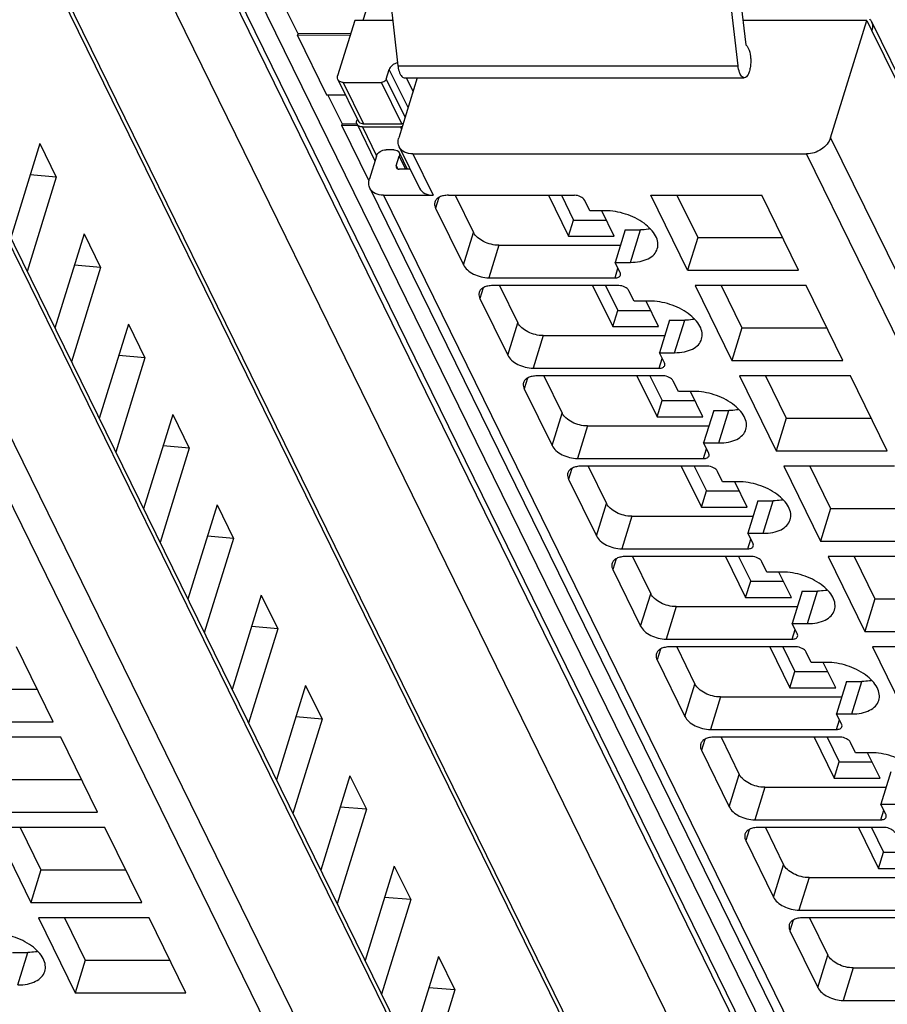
# Model space of a CAD drawing. Header units: millimetres. Extents: x 0 to 594, y 0 to 420.
# Tile 15 of 236: x 180 to 194, y 45 to 61. Entities that reach past the tile are written whole.
import ezdxf

# ---------------------------------------------------------------- set-up
doc = ezdxf.new("R2010")
doc.units = ezdxf.units.MM
doc.header["$LTSCALE"] = 32.67
doc.layers.get('0').update_dxf_attribs({"linetype": 'CONTINUOUS'})

msp = doc.modelspace()

# ---------------------------------------------------------------- linework, layer by layer
at = {"color": 9, "linetype": 'CONTINUOUS'}
for p, q in [((197.77452, 32.10772), (179.92668, 68.4778)), ((197.00048, 31.58985), (179.15263, 67.95995)), ((180.59786, 67.95995), (198.44572, 31.58985)), ((193.74649, 34.72941), (179.22649, 64.31805)), ((192.96261, 30.66302), (178.23925, 60.66606)), ((208.49784, 30.66302), (193.77448, 60.66606)), ((186.15909, 60.10066), (191.62405, 60.10066)), ((186.32099, 59.42904), (186.01956, 60.04327)), ((185.27957, 59.83439), (185.60495, 59.17134)), ((186.21899, 59.17134), (185.89361, 59.83439)), ((185.97115, 59.88661), (186.27257, 59.27238)), ((186.29129, 59.91003), (186.40071, 59.68704)), ((185.58881, 59.11911), (185.81534, 58.65749)), ((186.21657, 59.09116), (186.20285, 59.11911)), ((177.57534, 58.94662), (192.46138, 28.61205)), ((193.11056, 58.94662), (207.99661, 28.61205)), ((192.07367, 28.35094), (177.18763, 58.68551)), ((186.39824, 58.68551), (186.72361, 58.02246)), ((207.6089, 28.35094), (192.72285, 58.68551)), ((186.28293, 58.44023), (186.18042, 58.64912)), ((186.132, 58.49245), (186.15573, 58.4441)), ((185.92536, 58.02246), (200.16065, 29.01399)), ((186.81725, 57.98792), (186.76389, 57.81525)), ((187.21129, 56.90356), (187.37266, 57.42578)), ((189.89273, 56.945), (190.05411, 57.46722)), ((187.78136, 57.21857), (187.61999, 56.69636)), ((189.64632, 56.69636), (189.69377, 56.84991)), ((187.52901, 56.5375), (187.47565, 56.36483)), ((187.92305, 55.45314), (188.08443, 55.97535)), ((190.60449, 55.49458), (190.76587, 56.01679)), ((188.49313, 55.76815), (188.33175, 55.24593)), ((190.35808, 55.24593), (190.40554, 55.39949)), ((188.24078, 55.08708), (188.18742, 54.91441)), ((191.31626, 54.04415), (191.47763, 54.56637)), ((188.63481, 54.00271), (188.79619, 54.52493)), ((189.20489, 54.31773), (189.04351, 53.79551)), ((191.06985, 53.79551), (191.1173, 53.94907)), ((188.95254, 53.63665), (188.89918, 53.46398)), ((189.34658, 52.55229), (189.50796, 53.07451)), ((192.02802, 52.59373), (192.1894, 53.11595)), ((189.91666, 52.8673), (189.75528, 52.34509)), ((191.78161, 52.34509), (191.82907, 52.49864)), ((189.66431, 52.18623), (189.61095, 52.01356)), ((190.05834, 51.10187), (190.21972, 51.62408)), ((192.73979, 51.14331), (192.90116, 51.66552)), ((190.62842, 51.41688), (190.46704, 50.89466)), ((192.49338, 50.89466), (192.54083, 51.04822)), ((190.37607, 50.73581), (190.32271, 50.56314)), ((190.77011, 49.65144), (190.93148, 50.17366)), ((193.45155, 49.69288), (193.61293, 50.2151)), ((191.34019, 49.96646), (191.17881, 49.44424)), ((193.20514, 49.44424), (193.2526, 49.5978)), ((191.08784, 49.28538), (191.03448, 49.11271)), ((191.48187, 48.20102), (191.64325, 48.72324)), ((192.05195, 48.51603), (191.89057, 47.99382)), ((193.91691, 47.99382), (193.96436, 48.14737)), ((191.7996, 47.83496), (191.74624, 47.66229)), ((192.19364, 46.7506), (192.35501, 47.27281)), ((192.76371, 47.06561), (192.60234, 46.54339)), ((192.51136, 46.38454), (192.45801, 46.21187)), ((180.05161, 45.34161), (180.21299, 45.86383)), ((192.9054, 45.30017), (193.06678, 45.82239)), ((193.47548, 45.61519), (193.3141, 45.09297))]:
    msp.add_line(p, q, dxfattribs=at)
at = {"color": 7, "linetype": 'CONTINUOUS'}
for p, q in [((180.16075, 68.18848), (198.00861, 31.81837)), ((179.21872, 64.4649), (193.73871, 34.87626)), ((185.8753, 62.55051), (186.15909, 60.10066)), ((191.62405, 60.10066), (191.34026, 62.55051)), ((191.54173, 62.21423), (191.74771, 60.43606)), ((185.94438, 61.95414), (185.59595, 60.8266)), ((184.55332, 60.61453), (184.32203, 61.08584)), ((178.23163, 60.80997), (192.95499, 30.80693)), ((185.46338, 60.8266), (185.18904, 59.93883)), ((186.075, 60.8266), (185.46338, 60.8266)), ((193.69152, 60.8266), (191.70247, 60.8266)), ((193.11056, 58.94662), (193.69152, 60.8266)), ((193.69152, 60.8266), (193.77287, 60.66084)), ((193.76686, 60.80997), (208.49021, 30.80693)), ((184.54517, 60.5884), (184.55324, 60.61451)), ((185.39171, 60.59467), (184.54517, 60.5884)), ((184.54517, 60.5884), (185.0129, 59.63527)), ((185.39977, 60.62078), (184.55326, 60.61451)), ((193.77287, 60.66084), (193.77448, 60.66606)), ((185.97115, 59.88661), (186.01956, 60.04327)), ((185.19215, 59.88009), (185.51752, 59.21704)), ((185.27957, 59.83439), (185.89361, 59.83439)), ((186.46962, 59.91003), (186.1719, 58.94662)), ((186.25863, 59.91003), (191.72359, 59.91003)), ((185.0129, 59.63527), (185.31121, 59.63748)), ((185.26509, 59.16411), (185.0338, 59.63542)), ((185.25693, 59.13798), (185.265, 59.16409)), ((185.51363, 59.13988), (185.25693, 59.13798)), ((185.25693, 59.13798), (185.69181, 58.25179)), ((185.50142, 59.16584), (185.26502, 59.16409)), ((185.50448, 59.24363), (185.49828, 59.22356)), ((185.50139, 59.16482), (185.78976, 58.57717)), ((185.60495, 59.17134), (186.21899, 59.17134)), ((185.58881, 59.11911), (186.20285, 59.11911)), ((180.40461, 58.85345), (179.93596, 57.33691)), ((180.40461, 58.85345), (180.66898, 58.31472)), ((186.08989, 58.75356), (185.96708, 58.75356)), ((186.17731, 58.70786), (186.30864, 58.44023)), ((186.17968, 58.79977), (186.50506, 58.13672)), ((186.39824, 58.68551), (192.72285, 58.68551)), ((185.81199, 58.64912), (185.69903, 58.28357)), ((186.132, 58.49245), (186.18042, 58.64912)), ((180.66898, 58.31472), (180.24954, 58.35165)), ((186.35612, 58.44023), (186.17727, 58.44023)), ((180.66898, 58.31472), (180.20033, 56.79818)), ((185.70681, 58.13672), (199.94209, 29.12825)), ((185.92536, 58.02246), (186.72361, 58.02246)), ((186.96923, 58.02246), (188.99556, 58.02246)), ((187.07985, 58.02246), (187.37266, 57.42578)), ((188.57523, 58.02246), (188.89855, 57.36362)), ((188.78406, 58.02246), (188.97923, 57.62472)), ((189.24039, 57.77381), (189.15904, 57.93958)), ((190.81339, 56.82068), (190.22365, 58.02246)), ((190.22365, 58.02246), (192.00436, 58.02246)), ((190.64129, 58.02246), (190.97477, 57.3429)), ((192.59411, 56.82068), (192.00436, 58.02246)), ((186.76389, 57.81525), (187.21129, 56.90356)), ((189.48601, 57.77381), (189.24039, 57.77381)), ((189.63539, 57.36362), (189.4341, 57.77381)), ((188.89855, 57.36362), (188.97923, 57.62472)), ((188.97923, 57.62472), (189.50726, 57.62472)), ((181.11637, 57.40302), (180.64773, 55.88649)), ((181.11637, 57.40302), (181.38074, 56.86429)), ((189.80849, 57.46722), (189.64711, 56.945)), ((189.80849, 57.46722), (190.05411, 57.46722)), ((188.89855, 57.36362), (189.63539, 57.36362)), ((190.97477, 57.3429), (190.81339, 56.82068)), ((190.97477, 57.3429), (192.33784, 57.3429)), ((187.78136, 57.21857), (189.73165, 57.21857)), ((189.72846, 56.77924), (189.64711, 56.945)), ((189.64711, 56.945), (189.89273, 56.945)), ((181.38074, 56.86429), (180.9121, 55.34776)), ((181.38074, 56.86429), (180.96131, 56.90123)), ((190.81339, 56.82068), (192.59411, 56.82068)), ((187.61999, 56.69636), (189.64632, 56.69636)), ((189.70733, 56.57203), (187.68099, 56.57203)), ((187.79162, 56.57203), (188.08443, 55.97535)), ((189.287, 56.57203), (189.61031, 55.91319)), ((189.49582, 56.57203), (189.691, 56.1743)), ((189.95215, 56.32339), (189.87081, 56.48915)), ((190.93541, 56.57203), (191.52516, 55.37025)), ((192.71613, 56.57203), (190.93541, 56.57203)), ((191.35305, 56.57203), (191.68654, 55.89247)), ((193.30588, 55.37025), (192.71613, 56.57203)), ((187.47565, 56.36483), (187.92305, 55.45314)), ((190.19777, 56.32339), (189.95215, 56.32339)), ((190.34716, 55.91319), (190.14586, 56.32339)), ((189.61031, 55.91319), (189.691, 56.1743)), ((189.691, 56.1743), (190.21903, 56.1743)), ((190.52025, 56.01679), (190.35888, 55.49458)), ((190.52025, 56.01679), (190.76587, 56.01679)), ((181.82814, 55.9526), (181.35949, 54.43606)), ((181.82814, 55.9526), (182.09251, 55.41387)), ((189.61031, 55.91319), (190.34716, 55.91319)), ((191.68654, 55.89247), (191.52516, 55.37025)), ((191.68654, 55.89247), (193.04961, 55.89247)), ((188.49313, 55.76815), (190.44342, 55.76815)), ((182.09251, 55.41387), (181.62386, 53.89733)), ((182.09251, 55.41387), (181.67307, 55.4508)), ((190.44022, 55.32881), (190.35888, 55.49458)), ((190.35888, 55.49458), (190.60449, 55.49458)), ((191.52516, 55.37025), (193.30588, 55.37025)), ((188.33175, 55.24593), (190.35808, 55.24593)), ((190.41909, 55.12161), (188.39276, 55.12161)), ((188.50338, 55.12161), (188.79619, 54.52493)), ((189.99876, 55.12161), (190.32207, 54.46277)), ((190.20758, 55.12161), (190.40276, 54.72388)), ((190.66392, 54.87297), (190.58257, 55.03873)), ((191.64717, 55.12161), (192.23692, 53.91983)), ((193.42789, 55.12161), (191.64717, 55.12161)), ((192.06482, 55.12161), (192.3983, 54.44205)), ((194.01764, 53.91983), (193.42789, 55.12161)), ((188.18742, 54.91441), (188.63481, 54.00271)), ((190.90953, 54.87297), (190.66392, 54.87297)), ((191.05892, 54.46277), (190.85763, 54.87297)), ((190.32207, 54.46277), (190.40276, 54.72388)), ((190.40276, 54.72388), (190.93079, 54.72388)), ((191.23202, 54.56637), (191.07064, 54.04415)), ((191.23202, 54.56637), (191.47763, 54.56637)), ((182.5399, 54.50218), (182.07126, 52.98564)), ((182.5399, 54.50218), (182.80427, 53.96345)), ((190.32207, 54.46277), (191.05892, 54.46277)), ((192.3983, 54.44205), (192.23692, 53.91983)), ((192.3983, 54.44205), (193.76137, 54.44205)), ((189.20489, 54.31773), (191.15518, 54.31773)), ((182.80427, 53.96345), (182.33563, 52.44691)), ((182.80427, 53.96345), (182.38483, 54.00038)), ((191.15198, 53.87839), (191.07064, 54.04415)), ((191.07064, 54.04415), (191.31626, 54.04415)), ((192.23692, 53.91983), (194.01764, 53.91983)), ((189.04351, 53.79551), (191.06985, 53.79551)), ((191.13086, 53.67119), (189.10452, 53.67119)), ((189.21515, 53.67119), (189.50796, 53.07451)), ((190.71053, 53.67119), (191.03384, 53.01235)), ((190.91935, 53.67119), (191.11453, 53.27346)), ((192.35894, 53.67119), (192.94869, 52.46941)), ((194.13966, 53.67119), (192.35894, 53.67119)), ((192.77658, 53.67119), (193.11006, 52.99163)), ((188.89918, 53.46398), (189.34658, 52.55229)), ((191.37568, 53.42254), (191.29434, 53.58831)), ((191.6213, 53.42254), (191.37568, 53.42254)), ((191.77069, 53.01235), (191.56939, 53.42254)), ((191.03384, 53.01235), (191.11453, 53.27346)), ((191.11453, 53.27346), (191.64255, 53.27346)), ((183.25167, 53.05175), (182.78302, 51.53522)), ((183.25167, 53.05175), (183.51604, 52.51302)), ((191.03384, 53.01235), (191.77069, 53.01235)), ((191.94378, 53.11595), (191.7824, 52.59373)), ((191.94378, 53.11595), (192.1894, 53.11595)), ((193.11006, 52.99163), (192.94869, 52.46941)), ((193.11006, 52.99163), (194.47314, 52.99163)), ((189.91666, 52.8673), (191.86695, 52.8673)), ((183.51604, 52.51302), (183.04739, 50.99649)), ((183.51604, 52.51302), (183.0966, 52.54996)), ((191.86375, 52.42797), (191.7824, 52.59373)), ((191.7824, 52.59373), (192.02802, 52.59373)), ((189.75528, 52.34509), (191.78161, 52.34509)), ((192.94869, 52.46941), (194.7294, 52.46941)), ((191.84262, 52.22076), (189.81629, 52.22076)), ((189.92691, 52.22076), (190.21972, 51.62408)), ((191.42229, 52.22076), (191.7456, 51.56192)), ((191.63111, 52.22076), (191.82629, 51.82303)), ((193.0707, 52.22076), (193.66045, 51.01898)), ((194.85142, 52.22076), (193.0707, 52.22076)), ((193.48835, 52.22076), (193.82183, 51.5412)), ((192.08745, 51.97212), (192.0061, 52.13788)), ((189.61095, 52.01356), (190.05834, 51.10187)), ((192.33306, 51.97212), (192.08745, 51.97212)), ((192.48245, 51.56192), (192.28116, 51.97212)), ((191.7456, 51.56192), (191.82629, 51.82303)), ((191.82629, 51.82303), (192.35432, 51.82303)), ((183.96343, 51.60133), (183.49478, 50.08479)), ((183.96343, 51.60133), (184.2278, 51.0626)), ((191.7456, 51.56192), (192.48245, 51.56192)), ((192.65555, 51.66552), (192.49417, 51.14331)), ((192.65555, 51.66552), (192.90116, 51.66552)), ((190.62842, 51.41688), (192.57871, 51.41688)), ((193.82183, 51.5412), (193.66045, 51.01898)), ((193.82183, 51.5412), (195.1849, 51.5412)), ((184.2278, 51.0626), (183.80836, 51.09953)), ((192.57551, 50.97754), (192.49417, 51.14331)), ((192.49417, 51.14331), (192.73979, 51.14331)), ((184.2278, 51.0626), (183.75915, 49.54606)), ((193.66045, 51.01898), (195.44117, 51.01898)), ((180.6177, 49.56856), (180.02796, 50.77034)), ((190.46704, 50.89466), (192.49338, 50.89466)), ((192.55439, 50.77034), (190.52805, 50.77034)), ((190.63868, 50.77034), (190.93148, 50.17366)), ((192.13406, 50.77034), (192.45737, 50.1115)), ((192.34288, 50.77034), (192.53806, 50.37261)), ((193.78247, 50.77034), (194.37222, 49.56856)), ((195.56319, 50.77034), (193.78247, 50.77034)), ((192.79921, 50.5217), (192.71787, 50.68746)), ((190.32271, 50.56314), (190.77011, 49.65144)), ((193.04483, 50.5217), (192.79921, 50.5217)), ((193.19422, 50.1115), (192.99292, 50.5217)), ((192.45737, 50.1115), (192.53806, 50.37261)), ((192.53806, 50.37261), (193.06608, 50.37261)), ((184.67519, 50.15091), (184.20655, 48.63437)), ((184.67519, 50.15091), (184.93956, 49.61218)), ((193.36731, 50.2151), (193.20593, 49.69288)), ((193.36731, 50.2151), (193.61293, 50.2151)), ((178.99836, 50.09078), (180.36144, 50.09078)), ((191.34019, 49.96646), (193.29047, 49.96646)), ((192.45737, 50.1115), (193.19422, 50.1115)), ((184.93956, 49.61218), (184.52013, 49.64911)), ((193.28728, 49.52712), (193.20593, 49.69288)), ((193.20593, 49.69288), (193.45155, 49.69288)), ((178.83699, 49.56856), (180.6177, 49.56856)), ((184.93956, 49.61218), (184.47092, 48.09564)), ((191.17881, 49.44424), (193.20514, 49.44424)), ((180.73972, 49.31992), (178.959, 49.31992)), ((181.32947, 48.11814), (180.73972, 49.31992)), ((193.26615, 49.31992), (191.23982, 49.31992)), ((191.35044, 49.31992), (191.64325, 48.72324)), ((192.84582, 49.31992), (193.16913, 48.66108)), ((193.05464, 49.31992), (193.24982, 48.92219)), ((193.51098, 49.07127), (193.42963, 49.23704)), ((191.03448, 49.11271), (191.48187, 48.20102)), ((193.75659, 49.07127), (193.51098, 49.07127)), ((193.90598, 48.66108), (193.70469, 49.07127)), ((193.16913, 48.66108), (193.24982, 48.92219)), ((193.24982, 48.92219), (193.77785, 48.92219)), ((185.38696, 48.70048), (184.91831, 47.18395)), ((185.38696, 48.70048), (185.65133, 48.16175)), ((194.07908, 48.76468), (193.9177, 48.24246)), ((179.71013, 48.64036), (181.0732, 48.64036)), ((193.16913, 48.66108), (193.90598, 48.66108)), ((192.05195, 48.51603), (194.00224, 48.51603)), ((193.99904, 48.0767), (193.9177, 48.24246)), ((193.9177, 48.24246), (194.16331, 48.24246)), ((179.54875, 48.11814), (181.32947, 48.11814)), ((185.65133, 48.16175), (185.18268, 46.64522)), ((185.65133, 48.16175), (185.23189, 48.19869)), ((191.89057, 47.99382), (193.91691, 47.99382)), ((179.67077, 47.86949), (180.26051, 46.66771)), ((181.45149, 47.86949), (179.67077, 47.86949)), ((180.08841, 47.86949), (180.42189, 47.18993)), ((182.04123, 46.66771), (181.45149, 47.86949)), ((193.97791, 47.86949), (191.95158, 47.86949)), ((192.06221, 47.86949), (192.35501, 47.27281)), ((193.55758, 47.86949), (193.8809, 47.21065)), ((193.76641, 47.86949), (193.96158, 47.47176)), ((191.74624, 47.66229), (192.19364, 46.7506)), ((193.8809, 47.21065), (193.96158, 47.47176)), ((193.96158, 47.47176), (194.48961, 47.47176)), ((180.42189, 47.18993), (180.26051, 46.66771)), ((180.42189, 47.18993), (181.78497, 47.18993)), ((186.09872, 47.25006), (185.63008, 45.73352)), ((186.09872, 47.25006), (186.36309, 46.71133)), ((193.8809, 47.21065), (194.61774, 47.21065)), ((192.76371, 47.06561), (194.714, 47.06561)), ((180.26051, 46.66771), (182.04123, 46.66771)), ((186.36309, 46.71133), (185.89445, 45.19479)), ((186.36309, 46.71133), (185.94366, 46.74826)), ((192.60234, 46.54339), (194.62867, 46.54339)), ((180.38253, 46.41907), (180.97228, 45.21729)), ((182.16325, 46.41907), (180.38253, 46.41907)), ((180.80018, 46.41907), (181.13366, 45.73951)), ((182.753, 45.21729), (182.16325, 46.41907)), ((194.68968, 46.41907), (192.66334, 46.41907)), ((192.77397, 46.41907), (193.06678, 45.82239)), ((192.45801, 46.21187), (192.9054, 45.30017)), ((179.96738, 45.86383), (180.21299, 45.86383)), ((181.13366, 45.73951), (180.97228, 45.21729)), ((181.13366, 45.73951), (182.49673, 45.73951)), ((186.81049, 45.79964), (186.34184, 44.2831)), ((186.81049, 45.79964), (187.07486, 45.26091)), ((193.47548, 45.61519), (195.42577, 45.61519)), ((187.07486, 45.26091), (186.60621, 43.74437)), ((187.07486, 45.26091), (186.65542, 45.29784)), ((180.97228, 45.21729), (182.753, 45.21729)), ((193.3141, 45.09297), (195.34044, 45.09297))]:
    msp.add_line(p, q, dxfattribs=at)
for centre, radius, start, end in [((193.61481, 60.73535), 0.16937, 26.13953, 28.651716), ((193.61381, 60.73489), 0.17047, 20.378799, 26.132367), ((185.60484, 59.30693), 0.1356, 263.10788, 270.044676), ((186.1146, 58.67707), 0.06985, 26.152647, 30.827112)]:
    msp.add_arc(centre, radius, start, end, dxfattribs=at)
for points in [[(193.73366, 60.85625), (193.74533, 60.84453), (193.75551, 60.83108), (193.76344, 60.81656)], [(186.15387, 60.14626), (186.13838, 60.14414), (186.12307, 60.13978), (186.1087, 60.13363)], [(186.0251, 60.05746), (186.02294, 60.05287), (186.02106, 60.04812), (186.01956, 60.04327)], [(186.21899, 59.17134), (186.22692, 59.17134), (186.23491, 59.17268), (186.24251, 59.17496)], [(186.22582, 59.12089), (186.21823, 59.11974), (186.21053, 59.11911), (186.20285, 59.11911)], [(186.14713, 58.73947), (186.15814, 58.73306), (186.16805, 58.72381), (186.17458, 58.71286)], [(186.132, 58.49245), (186.12911, 58.48309), (186.12925, 58.47189), (186.13356, 58.46308)]]:
    msp.add_open_spline(points, degree=3, dxfattribs=at)
for points, knots in [([(193.77361, 60.79425), (193.77723, 60.78451), (193.78865, 60.74266), (193.78417, 60.6974), (193.77448, 60.66606)], [0, 0, 0, 0, 0.24049099, 1, 1, 1, 1]), ([(191.74771, 60.43606), (191.75159, 60.43368), (191.76881, 60.42018), (191.78057, 60.401), (191.78814, 60.38558)], [0, 0, 0, 0, 0.20946324, 1, 1, 1, 1]), ([(191.78814, 60.38558), (191.80857, 60.34394), (191.82397, 60.27008), (191.82895, 60.16979), (191.82375, 60.09119), (191.80899, 60.01941), (191.78631, 59.95501), (191.7495, 59.91003), (191.72359, 59.91003)], [0, 0, 0, 0, 0.27031636, 0.42849814, 0.58563937, 0.72925847, 0.84897904, 1, 1, 1, 1]), ([(186.1087, 60.13363), (186.09944, 60.12967), (186.06574, 60.11194), (186.03706, 60.08285), (186.0251, 60.05746)], [0, 0, 0, 0, 0.26402802, 1, 1, 1, 1]), ([(186.15909, 60.10066), (186.16057, 60.08794), (186.16732, 60.04261), (186.1795, 59.99752), (186.19408, 59.96781)], [0, 0, 0, 0, 0.27893412, 1, 1, 1, 1]), ([(191.65904, 59.96781), (191.65463, 59.97678), (191.63712, 60.01933), (191.62819, 60.06497), (191.62405, 60.10066)], [0, 0, 0, 0, 0.21767694, 1, 1, 1, 1]), ([(185.19215, 59.88009), (185.18573, 59.89318), (185.18305, 59.91442), (185.18748, 59.93378), (185.18904, 59.93883)], [0, 0, 0, 0, 0.7338598, 1, 1, 1, 1]), ([(186.19408, 59.96781), (186.19828, 59.95925), (186.21214, 59.9341), (186.23861, 59.91003), (186.25863, 59.91003)], [0, 0, 0, 0, 0.32261421, 1, 1, 1, 1]), ([(191.72359, 59.91003), (191.71768, 59.91003), (191.68767, 59.9173), (191.66958, 59.94633), (191.65904, 59.96781)], [0, 0, 0, 0, 0.1980752, 1, 1, 1, 1]), ([(185.27957, 59.83439), (185.26121, 59.83439), (185.22605, 59.84058), (185.19914, 59.86586), (185.19215, 59.88009)], [0, 0, 0, 0, 0.53653651, 1, 1, 1, 1]), ([(185.97115, 59.88661), (185.96892, 59.87937), (185.95268, 59.85086), (185.9183, 59.83439), (185.89361, 59.83439)], [0, 0, 0, 0, 0.23470992, 1, 1, 1, 1]), ([(185.50139, 59.16482), (185.49497, 59.17791), (185.49229, 59.19915), (185.49672, 59.21851), (185.49828, 59.22356)], [0, 0, 0, 0, 0.7338598, 1, 1, 1, 1]), ([(185.58881, 59.11911), (185.57045, 59.11911), (185.53529, 59.12531), (185.50838, 59.15059), (185.50139, 59.16482)], [0, 0, 0, 0, 0.53653651, 1, 1, 1, 1]), ([(185.51753, 59.21704), (185.52351, 59.20486), (185.54466, 59.18268), (185.57337, 59.17417), (185.58857, 59.17232)], [0, 0, 0, 0, 0.46993173, 1, 1, 1, 1]), ([(186.17968, 58.79977), (186.16907, 58.8214), (186.15666, 58.87142), (186.16428, 58.92194), (186.1719, 58.94662)], [0, 0, 0, 0, 0.48263732, 1, 1, 1, 1]), ([(193.11056, 58.94662), (193.08734, 58.87146), (192.97047, 58.73915), (192.80705, 58.68551), (192.72285, 58.68551)], [0, 0, 0, 0, 0.48302105, 1, 1, 1, 1]), ([(185.81199, 58.64912), (185.82128, 58.67918), (185.86803, 58.73211), (185.9334, 58.75356), (185.96708, 58.75356)], [0, 0, 0, 0, 0.48301924, 1, 1, 1, 1]), ([(186.08989, 58.75356), (186.09514, 58.75356), (186.11487, 58.75247), (186.13459, 58.74677), (186.14713, 58.73947)], [0, 0, 0, 0, 0.26597106, 1, 1, 1, 1]), ([(186.1773, 58.70785), (186.18373, 58.69477), (186.1864, 58.67353), (186.18198, 58.65417), (186.18042, 58.64912)], [0, 0, 0, 0, 0.7338598, 1, 1, 1, 1]), ([(186.39824, 58.68551), (186.35236, 58.68551), (186.26446, 58.70099), (186.19715, 58.76417), (186.17968, 58.79977)], [0, 0, 0, 0, 0.53640252, 1, 1, 1, 1]), ([(186.13356, 58.46308), (186.13704, 58.45596), (186.15053, 58.44335), (186.1681, 58.44023), (186.17727, 58.44023)], [0, 0, 0, 0, 0.46369268, 1, 1, 1, 1]), ([(185.70681, 58.13672), (185.69619, 58.15835), (185.68379, 58.20837), (185.6914, 58.25889), (185.69903, 58.28357)], [0, 0, 0, 0, 0.48263732, 1, 1, 1, 1]), ([(185.92536, 58.02246), (185.87948, 58.02246), (185.79158, 58.03794), (185.72428, 58.10112), (185.70681, 58.13672)], [0, 0, 0, 0, 0.53640252, 1, 1, 1, 1]), ([(186.50506, 58.13672), (186.52253, 58.10112), (186.58983, 58.03794), (186.67773, 58.02246), (186.72361, 58.02246)], [0, 0, 0, 0, 0.46359768, 1, 1, 1, 1]), ([(186.75244, 57.91367), (186.75011, 57.90612), (186.74364, 57.87298), (186.75261, 57.83825), (186.76389, 57.81525)], [0, 0, 0, 0, 0.23564532, 1, 1, 1, 1]), ([(186.96923, 58.02246), (186.94314, 58.02246), (186.89399, 58.01831), (186.82795, 57.99757), (186.77763, 57.96306), (186.75757, 57.93026), (186.75244, 57.91367)], [0, 0, 0, 0, 0.30375974, 0.56999726, 0.79778841, 1, 1, 1, 1]), ([(189.15904, 57.93958), (189.14622, 57.96571), (189.09193, 58.00667), (189.02946, 58.02246), (188.99556, 58.02246)], [0, 0, 0, 0, 0.46198205, 1, 1, 1, 1]), ([(190.3263, 57.16258), (190.33612, 57.19441), (190.34068, 57.26751), (190.30123, 57.37661), (190.22295, 57.48184), (190.0682, 57.61521), (189.81971, 57.73466), (189.5974, 57.77381), (189.48601, 57.77381)], [0, 0, 0, 0, 0.08651326, 0.18324425, 0.2955517, 0.42361951, 0.71069026, 1, 1, 1, 1]), ([(187.78136, 57.21857), (187.69662, 57.21857), (187.56992, 57.25114), (187.43653, 57.33778), (187.38747, 57.3956), (187.37266, 57.42578)], [0, 0, 0, 0, 0.53501664, 0.78777233, 1, 1, 1, 1]), ([(190.21454, 57.48308), (190.20194, 57.48041), (190.14898, 57.47085), (190.09502, 57.46722), (190.05411, 57.46722)], [0, 0, 0, 0, 0.23947121, 1, 1, 1, 1]), ([(189.89273, 56.945), (189.94491, 56.945), (190.0432, 56.9533), (190.17529, 56.99479), (190.27595, 57.06377), (190.31604, 57.12939), (190.3263, 57.16258)], [0, 0, 0, 0, 0.30376172, 0.57000494, 0.79777765, 1, 1, 1, 1]), ([(187.21129, 56.90356), (187.22609, 56.87338), (187.27515, 56.81556), (187.40854, 56.72892), (187.53525, 56.69636), (187.61999, 56.69636)], [0, 0, 0, 0, 0.21222789, 0.46498369, 1, 1, 1, 1]), ([(189.73304, 56.73987), (189.73591, 56.74916), (189.73513, 56.76359), (189.73007, 56.77595), (189.72846, 56.77924)], [0, 0, 0, 0, 0.72677454, 1, 1, 1, 1]), ([(189.64632, 56.69636), (189.66578, 56.69636), (189.70055, 56.70033), (189.72876, 56.72605), (189.73304, 56.73987)], [0, 0, 0, 0, 0.57363204, 1, 1, 1, 1]), ([(187.4642, 56.46325), (187.46187, 56.4557), (187.45541, 56.42256), (187.46437, 56.38782), (187.47565, 56.36483)], [0, 0, 0, 0, 0.23564532, 1, 1, 1, 1]), ([(187.68099, 56.57203), (187.6549, 56.57203), (187.60576, 56.56788), (187.53971, 56.54714), (187.48939, 56.51264), (187.46933, 56.47984), (187.4642, 56.46325)], [0, 0, 0, 0, 0.30375974, 0.56999726, 0.79778841, 1, 1, 1, 1]), ([(189.87081, 56.48915), (189.85799, 56.51528), (189.8037, 56.55624), (189.74123, 56.57203), (189.70733, 56.57203)], [0, 0, 0, 0, 0.46198205, 1, 1, 1, 1]), ([(191.03806, 55.71216), (191.04789, 55.74398), (191.05244, 55.81709), (191.01299, 55.92618), (190.93471, 56.03141), (190.77996, 56.16479), (190.53147, 56.28423), (190.30916, 56.32339), (190.19777, 56.32339)], [0, 0, 0, 0, 0.08651326, 0.18324425, 0.2955517, 0.42361951, 0.71069026, 1, 1, 1, 1]), ([(188.49313, 55.76815), (188.40839, 55.76815), (188.28168, 55.80072), (188.1483, 55.88736), (188.09924, 55.94518), (188.08443, 55.97535)], [0, 0, 0, 0, 0.53501664, 0.78777233, 1, 1, 1, 1]), ([(190.9263, 56.03266), (190.9137, 56.02999), (190.86074, 56.02043), (190.80678, 56.01679), (190.76587, 56.01679)], [0, 0, 0, 0, 0.23947121, 1, 1, 1, 1]), ([(190.60449, 55.49458), (190.65667, 55.49458), (190.75497, 55.50287), (190.88705, 55.54436), (190.98771, 55.61335), (191.02781, 55.67897), (191.03806, 55.71216)], [0, 0, 0, 0, 0.30376172, 0.57000494, 0.79777765, 1, 1, 1, 1]), ([(187.92305, 55.45314), (187.93786, 55.42296), (187.98692, 55.36514), (188.1203, 55.2785), (188.24701, 55.24593), (188.33175, 55.24593)], [0, 0, 0, 0, 0.21222789, 0.46498369, 1, 1, 1, 1]), ([(190.35808, 55.24593), (190.37754, 55.24593), (190.41232, 55.24991), (190.44052, 55.27563), (190.4448, 55.28945)], [0, 0, 0, 0, 0.57363204, 1, 1, 1, 1]), ([(190.4448, 55.28945), (190.44768, 55.29874), (190.44689, 55.31317), (190.44183, 55.32553), (190.44022, 55.32881)], [0, 0, 0, 0, 0.72677454, 1, 1, 1, 1]), ([(188.39276, 55.12161), (188.36667, 55.12161), (188.31752, 55.11746), (188.25148, 55.09672), (188.20116, 55.06222), (188.1811, 55.02942), (188.17597, 55.01282)], [0, 0, 0, 0, 0.30375974, 0.56999726, 0.79778841, 1, 1, 1, 1]), ([(190.58257, 55.03873), (190.56975, 55.06486), (190.51546, 55.10582), (190.45299, 55.12161), (190.41909, 55.12161)], [0, 0, 0, 0, 0.46198205, 1, 1, 1, 1]), ([(188.17597, 55.01282), (188.17364, 55.00528), (188.16717, 54.97213), (188.17614, 54.9374), (188.18742, 54.91441)], [0, 0, 0, 0, 0.23564532, 1, 1, 1, 1]), ([(191.74982, 54.26173), (191.75965, 54.29356), (191.76421, 54.36667), (191.72476, 54.47576), (191.64648, 54.58099), (191.49172, 54.71436), (191.24324, 54.83381), (191.02093, 54.87297), (190.90953, 54.87297)], [0, 0, 0, 0, 0.08651326, 0.18324425, 0.2955517, 0.42361951, 0.71069026, 1, 1, 1, 1]), ([(191.63807, 54.58223), (191.62546, 54.57957), (191.57251, 54.57001), (191.51855, 54.56637), (191.47763, 54.56637)], [0, 0, 0, 0, 0.23947121, 1, 1, 1, 1]), ([(189.20489, 54.31773), (189.12015, 54.31773), (188.99345, 54.3503), (188.86006, 54.43694), (188.811, 54.49475), (188.79619, 54.52493)], [0, 0, 0, 0, 0.53501664, 0.78777233, 1, 1, 1, 1]), ([(191.31626, 54.04415), (191.36844, 54.04415), (191.46673, 54.05245), (191.59881, 54.09394), (191.69947, 54.16292), (191.73957, 54.22854), (191.74982, 54.26173)], [0, 0, 0, 0, 0.30376172, 0.57000494, 0.79777765, 1, 1, 1, 1]), ([(188.63481, 54.00271), (188.64962, 53.97254), (188.69868, 53.91472), (188.83207, 53.82808), (188.95877, 53.79551), (189.04351, 53.79551)], [0, 0, 0, 0, 0.21222789, 0.46498369, 1, 1, 1, 1]), ([(191.06985, 53.79551), (191.08931, 53.79551), (191.12408, 53.79948), (191.15229, 53.82521), (191.15656, 53.83902)], [0, 0, 0, 0, 0.57363204, 1, 1, 1, 1]), ([(191.15656, 53.83902), (191.15944, 53.84832), (191.15866, 53.86275), (191.1536, 53.87511), (191.15198, 53.87839)], [0, 0, 0, 0, 0.72677454, 1, 1, 1, 1]), ([(189.10452, 53.67119), (189.07843, 53.67119), (189.02929, 53.66704), (188.96324, 53.6463), (188.91292, 53.61179), (188.89286, 53.57899), (188.88773, 53.5624)], [0, 0, 0, 0, 0.30375974, 0.56999726, 0.79778841, 1, 1, 1, 1]), ([(191.29434, 53.58831), (191.28152, 53.61444), (191.22723, 53.6554), (191.16475, 53.67119), (191.13086, 53.67119)], [0, 0, 0, 0, 0.46198205, 1, 1, 1, 1]), ([(188.88773, 53.5624), (188.8854, 53.55485), (188.87893, 53.52171), (188.8879, 53.48698), (188.89918, 53.46398)], [0, 0, 0, 0, 0.23564532, 1, 1, 1, 1]), ([(192.46159, 52.81131), (192.47142, 52.84314), (192.47597, 52.91624), (192.43652, 53.02534), (192.35824, 53.13057), (192.20349, 53.26394), (191.955, 53.38339), (191.73269, 53.42254), (191.6213, 53.42254)], [0, 0, 0, 0, 0.08651326, 0.18324425, 0.2955517, 0.42361951, 0.71069026, 1, 1, 1, 1]), ([(192.34983, 53.13181), (192.33723, 53.12914), (192.28427, 53.11958), (192.23031, 53.11595), (192.1894, 53.11595)], [0, 0, 0, 0, 0.23947121, 1, 1, 1, 1]), ([(189.91666, 52.8673), (189.83192, 52.8673), (189.70521, 52.89987), (189.57182, 52.98651), (189.52276, 53.04433), (189.50796, 53.07451)], [0, 0, 0, 0, 0.53501664, 0.78777233, 1, 1, 1, 1]), ([(192.02802, 52.59373), (192.0802, 52.59373), (192.1785, 52.60203), (192.31058, 52.64352), (192.41124, 52.7125), (192.45134, 52.77812), (192.46159, 52.81131)], [0, 0, 0, 0, 0.30376172, 0.57000494, 0.79777765, 1, 1, 1, 1]), ([(189.34658, 52.55229), (189.36139, 52.52211), (189.41045, 52.46429), (189.54383, 52.37765), (189.67054, 52.34509), (189.75528, 52.34509)], [0, 0, 0, 0, 0.21222789, 0.46498369, 1, 1, 1, 1]), ([(191.78161, 52.34509), (191.80107, 52.34509), (191.83585, 52.34906), (191.86405, 52.37478), (191.86833, 52.3886)], [0, 0, 0, 0, 0.57363204, 1, 1, 1, 1]), ([(191.86833, 52.3886), (191.87121, 52.39789), (191.87042, 52.41232), (191.86536, 52.42468), (191.86375, 52.42797)], [0, 0, 0, 0, 0.72677454, 1, 1, 1, 1]), ([(189.81629, 52.22076), (189.7902, 52.22076), (189.74105, 52.21661), (189.67501, 52.19587), (189.62469, 52.16137), (189.60462, 52.12857), (189.5995, 52.11198)], [0, 0, 0, 0, 0.30375974, 0.56999726, 0.79778841, 1, 1, 1, 1]), ([(192.0061, 52.13788), (191.99328, 52.16401), (191.93899, 52.20497), (191.87652, 52.22076), (191.84262, 52.22076)], [0, 0, 0, 0, 0.46198205, 1, 1, 1, 1]), ([(189.5995, 52.11198), (189.59716, 52.10443), (189.5907, 52.07129), (189.59966, 52.03655), (189.61095, 52.01356)], [0, 0, 0, 0, 0.23564532, 1, 1, 1, 1]), ([(193.17335, 51.36089), (193.18318, 51.39271), (193.18774, 51.46582), (193.14829, 51.57491), (193.07001, 51.68014), (192.91525, 51.81352), (192.66676, 51.93296), (192.44446, 51.97212), (192.33306, 51.97212)], [0, 0, 0, 0, 0.08651326, 0.18324425, 0.2955517, 0.42361951, 0.71069026, 1, 1, 1, 1]), ([(190.62842, 51.41688), (190.54368, 51.41688), (190.41697, 51.44945), (190.28359, 51.53609), (190.23453, 51.59391), (190.21972, 51.62408)], [0, 0, 0, 0, 0.53501664, 0.78777233, 1, 1, 1, 1]), ([(193.0616, 51.68139), (193.04899, 51.67872), (192.99603, 51.66916), (192.94208, 51.66552), (192.90116, 51.66552)], [0, 0, 0, 0, 0.23947121, 1, 1, 1, 1]), ([(192.73979, 51.14331), (192.79197, 51.14331), (192.89026, 51.1516), (193.02234, 51.19309), (193.123, 51.26208), (193.1631, 51.3277), (193.17335, 51.36089)], [0, 0, 0, 0, 0.30376172, 0.57000494, 0.79777765, 1, 1, 1, 1]), ([(190.05834, 51.10187), (190.07315, 51.07169), (190.12221, 51.01387), (190.2556, 50.92723), (190.3823, 50.89466), (190.46704, 50.89466)], [0, 0, 0, 0, 0.21222789, 0.46498369, 1, 1, 1, 1]), ([(192.49338, 50.89466), (192.51284, 50.89466), (192.54761, 50.89864), (192.57581, 50.92436), (192.58009, 50.93818)], [0, 0, 0, 0, 0.57363204, 1, 1, 1, 1]), ([(192.58009, 50.93818), (192.58297, 50.94747), (192.58218, 50.9619), (192.57712, 50.97426), (192.57551, 50.97754)], [0, 0, 0, 0, 0.72677454, 1, 1, 1, 1]), ([(190.52805, 50.77034), (190.50196, 50.77034), (190.45282, 50.76619), (190.38677, 50.74545), (190.33645, 50.71095), (190.31639, 50.67815), (190.31126, 50.66155)], [0, 0, 0, 0, 0.30375974, 0.56999726, 0.79778841, 1, 1, 1, 1]), ([(192.71787, 50.68746), (192.70504, 50.71359), (192.65075, 50.75455), (192.58828, 50.77034), (192.55439, 50.77034)], [0, 0, 0, 0, 0.46198205, 1, 1, 1, 1]), ([(190.31126, 50.66155), (190.30893, 50.65401), (190.30246, 50.62086), (190.31143, 50.58613), (190.32271, 50.56314)], [0, 0, 0, 0, 0.23564532, 1, 1, 1, 1]), ([(193.88512, 49.91046), (193.89495, 49.94229), (193.8995, 50.0154), (193.86005, 50.12449), (193.78177, 50.22972), (193.62702, 50.36309), (193.37853, 50.48254), (193.15622, 50.5217), (193.04483, 50.5217)], [0, 0, 0, 0, 0.08651326, 0.18324425, 0.2955517, 0.42361951, 0.71069026, 1, 1, 1, 1]), ([(191.34019, 49.96646), (191.25544, 49.96646), (191.12874, 49.99903), (190.99535, 50.08567), (190.94629, 50.14348), (190.93148, 50.17366)], [0, 0, 0, 0, 0.53501664, 0.78777233, 1, 1, 1, 1]), ([(193.77336, 50.23096), (193.76076, 50.2283), (193.7078, 50.21874), (193.65384, 50.2151), (193.61293, 50.2151)], [0, 0, 0, 0, 0.23947121, 1, 1, 1, 1]), ([(193.45155, 49.69288), (193.50373, 49.69288), (193.60203, 49.70118), (193.73411, 49.74267), (193.83477, 49.81165), (193.87487, 49.87727), (193.88512, 49.91046)], [0, 0, 0, 0, 0.30376172, 0.57000494, 0.79777765, 1, 1, 1, 1]), ([(190.77011, 49.65144), (190.78492, 49.62127), (190.83398, 49.56345), (190.96736, 49.47681), (191.09407, 49.44424), (191.17881, 49.44424)], [0, 0, 0, 0, 0.21222789, 0.46498369, 1, 1, 1, 1]), ([(193.20514, 49.44424), (193.2246, 49.44424), (193.25937, 49.44821), (193.28758, 49.47394), (193.29186, 49.48775)], [0, 0, 0, 0, 0.57363204, 1, 1, 1, 1]), ([(193.29186, 49.48775), (193.29473, 49.49705), (193.29395, 49.51148), (193.28889, 49.52384), (193.28728, 49.52712)], [0, 0, 0, 0, 0.72677454, 1, 1, 1, 1]), ([(191.02302, 49.21113), (191.02069, 49.20358), (191.01423, 49.17044), (191.02319, 49.13571), (191.03448, 49.11271)], [0, 0, 0, 0, 0.23564532, 1, 1, 1, 1]), ([(191.23982, 49.31992), (191.21373, 49.31992), (191.16458, 49.31577), (191.09853, 49.29503), (191.04821, 49.26052), (191.02815, 49.22772), (191.02302, 49.21113)], [0, 0, 0, 0, 0.30375974, 0.56999726, 0.79778841, 1, 1, 1, 1]), ([(193.42963, 49.23704), (193.41681, 49.26317), (193.36252, 49.30413), (193.30005, 49.31992), (193.26615, 49.31992)], [0, 0, 0, 0, 0.46198205, 1, 1, 1, 1]), ([(194.59688, 48.46004), (194.60671, 48.49187), (194.61126, 48.56497), (194.57182, 48.67407), (194.49354, 48.7793), (194.33878, 48.91267), (194.09029, 49.03212), (193.86799, 49.07127), (193.75659, 49.07127)], [0, 0, 0, 0, 0.08651326, 0.18324425, 0.2955517, 0.42361951, 0.71069026, 1, 1, 1, 1]), ([(192.05195, 48.51603), (191.96721, 48.51603), (191.8405, 48.5486), (191.70712, 48.63524), (191.65806, 48.69306), (191.64325, 48.72324)], [0, 0, 0, 0, 0.53501664, 0.78777233, 1, 1, 1, 1]), ([(191.48187, 48.20102), (191.49668, 48.17084), (191.54574, 48.11302), (191.67913, 48.02638), (191.80583, 47.99382), (191.89057, 47.99382)], [0, 0, 0, 0, 0.21222789, 0.46498369, 1, 1, 1, 1]), ([(194.00362, 48.03733), (194.0065, 48.04662), (194.00571, 48.06105), (194.00065, 48.07341), (193.99904, 48.0767)], [0, 0, 0, 0, 0.72677454, 1, 1, 1, 1]), ([(193.91691, 47.99382), (193.93637, 47.99382), (193.97114, 47.99779), (193.99934, 48.02351), (194.00362, 48.03733)], [0, 0, 0, 0, 0.57363204, 1, 1, 1, 1]), ([(191.73479, 47.76071), (191.73246, 47.75316), (191.72599, 47.72002), (191.73496, 47.68528), (191.74624, 47.66229)], [0, 0, 0, 0, 0.23564532, 1, 1, 1, 1]), ([(191.95158, 47.86949), (191.92549, 47.86949), (191.87634, 47.86534), (191.8103, 47.8446), (191.75998, 47.8101), (191.73992, 47.7773), (191.73479, 47.76071)], [0, 0, 0, 0, 0.30375974, 0.56999726, 0.79778841, 1, 1, 1, 1]), ([(194.1414, 47.78661), (194.12857, 47.81274), (194.07428, 47.8537), (194.01181, 47.86949), (193.97791, 47.86949)], [0, 0, 0, 0, 0.46198205, 1, 1, 1, 1]), ([(192.76371, 47.06561), (192.67897, 47.06561), (192.55227, 47.09818), (192.41888, 47.18482), (192.36982, 47.24264), (192.35501, 47.27281)], [0, 0, 0, 0, 0.53501664, 0.78777233, 1, 1, 1, 1]), ([(192.19364, 46.7506), (192.20844, 46.72042), (192.2575, 46.6626), (192.39089, 46.57596), (192.5176, 46.54339), (192.60234, 46.54339)], [0, 0, 0, 0, 0.21222789, 0.46498369, 1, 1, 1, 1]), ([(192.66334, 46.41907), (192.63725, 46.41907), (192.58811, 46.41492), (192.52206, 46.39418), (192.47174, 46.35968), (192.45168, 46.32688), (192.44655, 46.31028)], [0, 0, 0, 0, 0.30375974, 0.56999726, 0.79778841, 1, 1, 1, 1]), ([(180.48518, 45.55919), (180.49501, 45.59102), (180.49956, 45.66413), (180.46012, 45.77322), (180.38184, 45.87845), (180.22708, 46.01182), (179.97859, 46.13127), (179.75629, 46.17043), (179.64489, 46.17043)], [0, 0, 0, 0, 0.08651326, 0.18324425, 0.2955517, 0.42361951, 0.71069026, 1, 1, 1, 1]), ([(192.44655, 46.31028), (192.44422, 46.30274), (192.43776, 46.26959), (192.44672, 46.23486), (192.45801, 46.21187)], [0, 0, 0, 0, 0.23564532, 1, 1, 1, 1]), ([(180.37342, 45.87969), (180.36082, 45.87703), (180.30786, 45.86747), (180.2539, 45.86383), (180.21299, 45.86383)], [0, 0, 0, 0, 0.23947121, 1, 1, 1, 1]), ([(193.47548, 45.61519), (193.39074, 45.61519), (193.26403, 45.64776), (193.13065, 45.7344), (193.08159, 45.79221), (193.06678, 45.82239)], [0, 0, 0, 0, 0.53501664, 0.78777233, 1, 1, 1, 1]), ([(180.05161, 45.34161), (180.1038, 45.34161), (180.20209, 45.34991), (180.33417, 45.3914), (180.43483, 45.46038), (180.47493, 45.526), (180.48518, 45.55919)], [0, 0, 0, 0, 0.30376172, 0.57000494, 0.79777765, 1, 1, 1, 1]), ([(192.9054, 45.30017), (192.92021, 45.27), (192.96927, 45.21218), (193.10265, 45.12554), (193.22936, 45.09297), (193.3141, 45.09297)], [0, 0, 0, 0, 0.21222789, 0.46498369, 1, 1, 1, 1])]:
    msp.add_open_spline(points, degree=3, knots=knots, dxfattribs=at)

doc.saveas('drawing.dxf')
